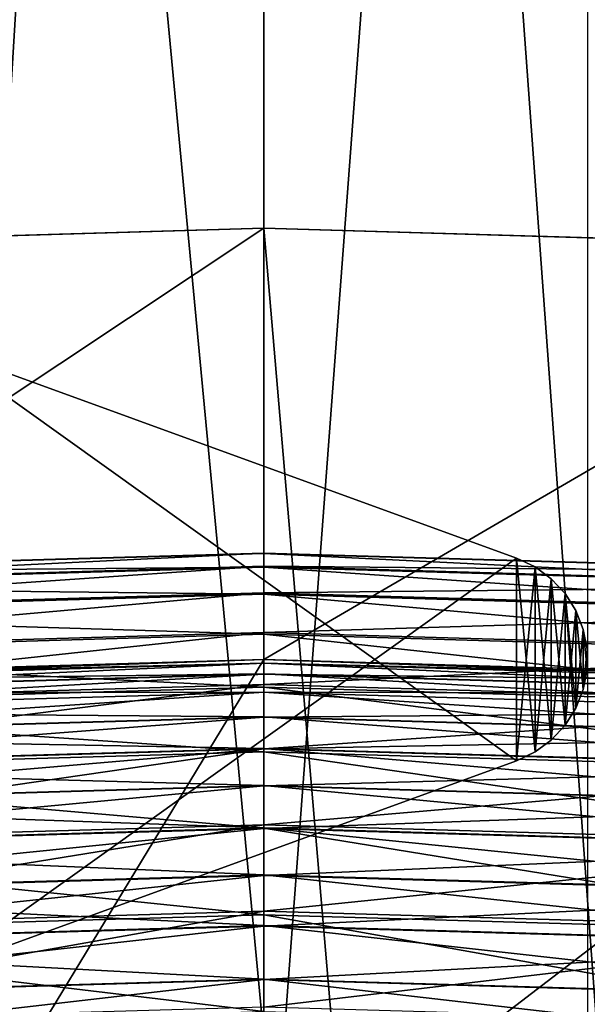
# Model space of a CAD drawing. Header units: metres. Extents: x -410 to 15, y -15 to 15.
# Tile 222 of 256: x -0.226 to 0.3, y 10.28 to 11.193. Entities that reach past the tile are written whole.
import ezdxf

# ---------------------------------------------------------------- set-up
doc = ezdxf.new("R2010")
doc.units = ezdxf.units.M
doc.layers.add('solid_508382', color=7, linetype='CONTINUOUS')

msp = doc.modelspace()

# ---------------------------------------------------------------- linework, layer by layer
at = {"layer": 'solid_508382'}
for points in [[(-0.3, 10.045522, 0.2), (-0.3, 13.996785, 0.2), (0, 15, 0.2)], [(0, 10, 0.2), (-0.3, 10.045522, 0.2), (0, 15, 0.2)], [(0, 10, 0.2), (0, 15, 0.2), (0.3, 13.996785, 0.2)], [(0, 10.249994, 2.2), (0, 14.5, 2.2), (-0.400106, 14.494458, 2.2)], [(0.309613, 10.245322, 2.2), (0.400102, 14.494458, 2.2), (0, 14.5, 2.2)], [(0, 10.249994, 2.2), (0.309613, 10.245322, 2.2), (0, 14.5, 2.2)], [(-0.309613, 10.245322, 2.2), (0, 10.249994, 2.2), (-0.400106, 14.494458, 2.2)], [(0, 10, 0.2), (0.3, 13.996785, 0.2), (0.3, 10.045522, 0.2)], [(-0.652719, 10.980572, -20.299999), (0, 11, -15.553847), (0, 11, -20.299999)], [(-0.652719, 10.980572, -20.299999), (-0.651775, 10.980674, -15.553847), (0, 11, -15.553847)], [(-0.628997, 10.581276, -20.299999), (-0.652719, 10.980572, -20.299999), (0, 11, -20.299999)], [(-0.651775, 10.980674, -15.553847), (0, 8, -14.75), (0, 11, -15.553847)], [(-0.628997, 10.581276, -20.299999), (0, 11, -20.299999), (0, 10.6, -20.299999)], [(0, 11, -15.553847), (0, 8, -14.75), (0.256489, 7.995887, -14.75)], [(0.651775, 10.980674, -15.553847), (0, 11, -15.553847), (0.256489, 7.995887, -14.75)], [(0.651775, 10.980674, -15.553847), (0, 11, -20.299999), (0, 11, -15.553847)], [(0.651775, 10.980674, -15.553847), (0.652719, 10.980572, -20.299999), (0, 11, -20.299999)], [(0, 10.6, -20.299999), (0, 11, -20.299999), (0.652719, 10.980572, -20.299999)], [(-0.651775, 10.980674, -15.553847), (-0.256489, 7.995887, -14.75), (0, 8, -14.75)], [(0.628997, 10.581276, -20.299999), (0, 10.6, -20.299999), (0.652719, 10.980572, -20.299999)], [(0.651775, 10.980674, -15.553847), (0.256489, 7.995887, -14.75), (0.512687, 7.983555, -14.75)], [(0.234202, 10.506031, 0), (-0.3, 10.888403, 0), (-0.3, 10.311597, 0)], [(0.234202, 10.69397, -1), (-0.3, 10.311597, -1), (-0.3, 10.888403, -1)], [(0.234202, 10.69397, -1), (-0.3, 10.888403, -1), (-0.3, 10.888403, 0)], [(0.234202, 10.506031, 0), (0.234202, 10.69397, 0), (-0.3, 10.888403, 0)], [(0.234202, 10.69397, -1), (-0.3, 10.888403, 0), (0.234202, 10.69397, 0)], [(0.234202, 10.506031, -6.5), (-0.3, 10.888403, -6.5), (-0.3, 10.311597, -6.5)], [(0.234202, 10.69397, -7.5), (-0.3, 10.311597, -7.5), (-0.3, 10.888403, -7.5)], [(0.234202, 10.69397, -7.5), (-0.3, 10.888403, -7.5), (-0.3, 10.888403, -6.5)], [(0.234202, 10.506031, -6.5), (0.234202, 10.69397, -6.5), (-0.3, 10.888403, -6.5)], [(0.234202, 10.69397, -7.5), (-0.3, 10.888403, -6.5), (0.234202, 10.69397, -6.5)], [(0.234202, 10.506031, -13), (-0.3, 10.888403, -13), (-0.3, 10.311597, -13)], [(0.234202, 10.69397, -14), (-0.3, 10.311597, -14), (-0.3, 10.888403, -14)], [(0.234202, 10.69397, -14), (-0.3, 10.888403, -14), (-0.3, 10.888403, -13)], [(0.234202, 10.506031, -13), (0.234202, 10.69397, -13), (-0.3, 10.888403, -13)], [(0.234202, 10.69397, -14), (-0.3, 10.888403, -13), (0.234202, 10.69397, -13)], [(-0.622066, 10.680461, -24.158745), (0, 10.698305, -24.036242), (0, 10.698562, -24.158745)], [(-0.621355, 10.668247, -24.280636), (-0.622066, 10.680461, -24.158745), (0, 10.698562, -24.158745)], [(-0.622066, 10.680461, -24.158745), (-0.622051, 10.680205, -24.036242), (0, 10.698305, -24.036242)], [(-0.622051, 10.680205, -24.036242), (0, 10.68556, -23.914402), (0, 10.698305, -24.036242)], [(-0.621355, 10.668247, -24.280636), (0, 10.698562, -24.158745), (0, 10.686326, -24.280636)], [(0.234202, 10.69397, -1), (0.234202, 10.506031, -1), (-0.3, 10.311597, -1)], [(0.234202, 10.69397, -7.5), (0.234202, 10.506031, -7.5), (-0.3, 10.311597, -7.5)], [(0.234202, 10.69397, -14), (0.234202, 10.506031, -14), (-0.3, 10.311597, -14)], [(0.622066, 10.680461, -24.158745), (0, 10.686326, -24.280636), (0, 10.698562, -24.158745)], [(0.622051, 10.680205, -24.036242), (0.622066, 10.680461, -24.158745), (0, 10.698562, -24.158745)], [(0.622051, 10.680205, -24.036242), (0, 10.698562, -24.158745), (0, 10.698305, -24.036242)], [(0.62131, 10.667482, -23.914402), (0.622051, 10.680205, -24.036242), (0, 10.698305, -24.036242)], [(0.62131, 10.667482, -23.914402), (0, 10.698305, -24.036242), (0, 10.68556, -23.914402)], [(0.251388, 10.514256, 0), (0.251388, 10.685743, 0), (0.234202, 10.69397, 0)], [(0.234202, 10.69397, -1), (0.234202, 10.69397, 0), (0.251388, 10.685743, 0)], [(0.234202, 10.506031, 0), (0.251388, 10.514256, 0), (0.234202, 10.69397, 0)], [(0.234202, 10.69397, -1), (0.251388, 10.685743, 0), (0.251388, 10.685743, -1)], [(0.234202, 10.69397, -1), (0.251388, 10.685743, -1), (0.234202, 10.506031, -1)], [(0.251388, 10.514256, -6.5), (0.251388, 10.685743, -6.5), (0.234202, 10.69397, -6.5)], [(0.234202, 10.69397, -7.5), (0.234202, 10.69397, -6.5), (0.251388, 10.685743, -6.5)], [(0.234202, 10.506031, -6.5), (0.251388, 10.514256, -6.5), (0.234202, 10.69397, -6.5)], [(0.234202, 10.69397, -7.5), (0.251388, 10.685743, -6.5), (0.251388, 10.685743, -7.5)], [(0.234202, 10.69397, -7.5), (0.251388, 10.685743, -7.5), (0.234202, 10.506031, -7.5)], [(0.251388, 10.514256, -13), (0.251388, 10.685743, -13), (0.234202, 10.69397, -13)], [(0.234202, 10.69397, -14), (0.234202, 10.69397, -13), (0.251388, 10.685743, -13)], [(0.234202, 10.506031, -13), (0.251388, 10.514256, -13), (0.234202, 10.69397, -13)], [(0.234202, 10.69397, -14), (0.251388, 10.685743, -13), (0.251388, 10.685743, -14)], [(0.234202, 10.69397, -14), (0.251388, 10.685743, -14), (0.234202, 10.506031, -14)], [(-0.622051, 10.680205, -24.036242), (-0.62131, 10.667482, -23.914402), (0, 10.68556, -23.914402)], [(-0.619924, 10.64369, -24.400646), (-0.621355, 10.668247, -24.280636), (0, 10.686326, -24.280636)], [(-0.62131, 10.667482, -23.914402), (0, 10.66046, -23.794497), (0, 10.68556, -23.914402)], [(-0.619924, 10.64369, -24.400646), (0, 10.686326, -24.280636), (0, 10.661728, -24.400646)], [(0.621355, 10.668247, -24.280636), (0, 10.661728, -24.400646), (0, 10.686326, -24.280636)], [(0.622066, 10.680461, -24.158745), (0.621355, 10.668247, -24.280636), (0, 10.686326, -24.280636)], [(0.619851, 10.642425, -23.794497), (0.62131, 10.667482, -23.914402), (0, 10.68556, -23.914402)], [(0.619851, 10.642425, -23.794497), (0, 10.68556, -23.914402), (0, 10.66046, -23.794497)], [(0.251388, 10.685743, -1), (0.251388, 10.514256, -1), (0.234202, 10.506031, -1)], [(0.251388, 10.685743, -7.5), (0.251388, 10.514256, -7.5), (0.234202, 10.506031, -7.5)], [(0.251388, 10.685743, -14), (0.251388, 10.514256, -14), (0.234202, 10.506031, -14)], [(0.266311, 10.525149, 0), (0.266311, 10.67485, 0), (0.251388, 10.685743, 0)], [(0.251388, 10.685743, -1), (0.251388, 10.685743, 0), (0.266311, 10.67485, 0)], [(0.251388, 10.514256, 0), (0.266311, 10.525149, 0), (0.251388, 10.685743, 0)], [(0.251388, 10.685743, -1), (0.266311, 10.67485, 0), (0.266311, 10.67485, -1)], [(0.251388, 10.685743, -1), (0.266311, 10.67485, -1), (0.251388, 10.514256, -1)], [(0.266311, 10.525149, -6.5), (0.266311, 10.67485, -6.5), (0.251388, 10.685743, -6.5)], [(0.251388, 10.685743, -7.5), (0.251388, 10.685743, -6.5), (0.266311, 10.67485, -6.5)], [(0.251388, 10.514256, -6.5), (0.266311, 10.525149, -6.5), (0.251388, 10.685743, -6.5)], [(0.251388, 10.685743, -7.5), (0.266311, 10.67485, -6.5), (0.266311, 10.67485, -7.5)], [(0.251388, 10.685743, -7.5), (0.266311, 10.67485, -7.5), (0.251388, 10.514256, -7.5)], [(0.266311, 10.525149, -13), (0.266311, 10.67485, -13), (0.251388, 10.685743, -13)], [(0.251388, 10.685743, -14), (0.251388, 10.685743, -13), (0.266311, 10.67485, -13)], [(0.251388, 10.514256, -13), (0.266311, 10.525149, -13), (0.251388, 10.685743, -13)], [(0.251388, 10.685743, -14), (0.266311, 10.67485, -13), (0.266311, 10.67485, -14)], [(0.251388, 10.685743, -14), (0.266311, 10.67485, -14), (0.251388, 10.514256, -14)], [(0.266311, 10.67485, -1), (0.266311, 10.525149, -1), (0.251388, 10.514256, -1)], [(0.266311, 10.67485, -7.5), (0.266311, 10.525149, -7.5), (0.251388, 10.514256, -7.5)], [(0.266311, 10.67485, -14), (0.266311, 10.525149, -14), (0.251388, 10.514256, -14)], [(0.279138, 10.538911, 0), (0.279138, 10.661089, 0), (0.266311, 10.67485, 0)], [(0.266311, 10.67485, -1), (0.266311, 10.67485, 0), (0.279138, 10.661089, 0)], [(0.266311, 10.525149, 0), (0.279138, 10.538911, 0), (0.266311, 10.67485, 0)], [(0.266311, 10.67485, -1), (0.279138, 10.661089, 0), (0.279138, 10.661089, -1)], [(0.266311, 10.67485, -1), (0.279138, 10.661089, -1), (0.266311, 10.525149, -1)], [(0.279138, 10.538911, -6.5), (0.279138, 10.661089, -6.5), (0.266311, 10.67485, -6.5)], [(0.266311, 10.67485, -7.5), (0.266311, 10.67485, -6.5), (0.279138, 10.661089, -6.5)], [(0.266311, 10.525149, -6.5), (0.279138, 10.538911, -6.5), (0.266311, 10.67485, -6.5)], [(0.266311, 10.67485, -7.5), (0.279138, 10.661089, -6.5), (0.279138, 10.661089, -7.5)], [(0.266311, 10.67485, -7.5), (0.279138, 10.661089, -7.5), (0.266311, 10.525149, -7.5)], [(0.279138, 10.538911, -13), (0.279138, 10.661089, -13), (0.266311, 10.67485, -13)], [(0.266311, 10.67485, -14), (0.266311, 10.67485, -13), (0.279138, 10.661089, -13)], [(0.266311, 10.525149, -13), (0.279138, 10.538911, -13), (0.266311, 10.67485, -13)], [(0.266311, 10.67485, -14), (0.279138, 10.661089, -13), (0.279138, 10.661089, -14)], [(0.266311, 10.67485, -14), (0.279138, 10.661089, -14), (0.266311, 10.525149, -14)], [(-0.62131, 10.667482, -23.914402), (-0.619851, 10.642425, -23.794497), (0, 10.66046, -23.794497)], [(0.621355, 10.668247, -24.280636), (0.619924, 10.64369, -24.400646), (0, 10.661728, -24.400646)], [(-0.61779, 10.607047, -24.517521), (-0.619924, 10.64369, -24.400646), (0, 10.661728, -24.400646)], [(-0.619851, 10.642425, -23.794497), (0, 10.623266, -23.677776), (0, 10.66046, -23.794497)], [(-0.61779, 10.607047, -24.517521), (0, 10.661728, -24.400646), (0, 10.625023, -24.517521)], [(0.619924, 10.64369, -24.400646), (0, 10.625023, -24.517521), (0, 10.661728, -24.400646)], [(0.617688, 10.605293, -23.677776), (0.619851, 10.642425, -23.794497), (0, 10.66046, -23.794497)], [(0.617688, 10.605293, -23.677776), (0, 10.66046, -23.794497), (0, 10.623266, -23.677776)], [(0.279138, 10.661089, -1), (0.279138, 10.538911, -1), (0.266311, 10.525149, -1)], [(0.279138, 10.661089, -7.5), (0.279138, 10.538911, -7.5), (0.266311, 10.525149, -7.5)], [(0.279138, 10.661089, -14), (0.279138, 10.538911, -14), (0.266311, 10.525149, -14)], [(0.289113, 10.554646, 0), (0.289113, 10.645353, 0), (0.279138, 10.661089, 0)], [(0.279138, 10.661089, -1), (0.279138, 10.661089, 0), (0.289113, 10.645353, 0)], [(0.279138, 10.538911, 0), (0.289113, 10.554646, 0), (0.279138, 10.661089, 0)], [(0.279138, 10.661089, -1), (0.289113, 10.645353, 0), (0.289113, 10.645353, -1)], [(0.279138, 10.661089, -1), (0.289113, 10.645353, -1), (0.279138, 10.538911, -1)], [(0.289113, 10.554646, -6.5), (0.289113, 10.645353, -6.5), (0.279138, 10.661089, -6.5)], [(0.279138, 10.661089, -7.5), (0.279138, 10.661089, -6.5), (0.289113, 10.645353, -6.5)], [(0.279138, 10.538911, -6.5), (0.289113, 10.554646, -6.5), (0.279138, 10.661089, -6.5)], [(0.279138, 10.661089, -7.5), (0.289113, 10.645353, -6.5), (0.289113, 10.645353, -7.5)], [(0.279138, 10.661089, -7.5), (0.289113, 10.645353, -7.5), (0.279138, 10.538911, -7.5)], [(0.289113, 10.554646, -13), (0.289113, 10.645353, -13), (0.279138, 10.661089, -13)], [(0.279138, 10.661089, -14), (0.279138, 10.661089, -13), (0.289113, 10.645353, -13)], [(0.279138, 10.538911, -13), (0.289113, 10.554646, -13), (0.279138, 10.661089, -13)], [(0.279138, 10.661089, -14), (0.289113, 10.645353, -13), (0.289113, 10.645353, -14)], [(0.279138, 10.661089, -14), (0.289113, 10.645353, -14), (0.279138, 10.538911, -14)], [(-0.619851, 10.642425, -23.794497), (-0.617688, 10.605293, -23.677776), (0, 10.623266, -23.677776)], [(0.619924, 10.64369, -24.400646), (0.61779, 10.607047, -24.517521), (0, 10.625023, -24.517521)], [(0.289113, 10.645353, -1), (0.289113, 10.554646, -1), (0.279138, 10.538911, -1)], [(0.289113, 10.645353, -7.5), (0.289113, 10.554646, -7.5), (0.279138, 10.538911, -7.5)], [(0.289113, 10.645353, -14), (0.289113, 10.554646, -14), (0.279138, 10.538911, -14)], [(0.296035, 10.572199, 0), (0.296035, 10.627801, 0), (0.289113, 10.645353, 0)], [(0.289113, 10.645353, -1), (0.289113, 10.645353, 0), (0.296035, 10.627801, 0)], [(0.289113, 10.554646, 0), (0.296035, 10.572199, 0), (0.289113, 10.645353, 0)], [(0.289113, 10.645353, -1), (0.296035, 10.627801, 0), (0.296035, 10.627801, -1)], [(0.289113, 10.645353, -1), (0.296035, 10.627801, -1), (0.289113, 10.554646, -1)], [(0.296035, 10.572199, -6.5), (0.296035, 10.627801, -6.5), (0.289113, 10.645353, -6.5)], [(0.289113, 10.645353, -7.5), (0.289113, 10.645353, -6.5), (0.296035, 10.627801, -6.5)], [(0.289113, 10.554646, -6.5), (0.296035, 10.572199, -6.5), (0.289113, 10.645353, -6.5)], [(0.289113, 10.645353, -7.5), (0.296035, 10.627801, -6.5), (0.296035, 10.627801, -7.5)], [(0.289113, 10.645353, -7.5), (0.296035, 10.627801, -7.5), (0.289113, 10.554646, -7.5)], [(0.296035, 10.572199, -13), (0.296035, 10.627801, -13), (0.289113, 10.645353, -13)], [(0.289113, 10.645353, -14), (0.289113, 10.645353, -13), (0.296035, 10.627801, -13)], [(0.289113, 10.554646, -13), (0.296035, 10.572199, -13), (0.289113, 10.645353, -13)], [(0.289113, 10.645353, -14), (0.296035, 10.627801, -13), (0.296035, 10.627801, -14)], [(0.289113, 10.645353, -14), (0.296035, 10.627801, -14), (0.289113, 10.554646, -14)], [(-0.614974, 10.558699, -24.630045), (-0.61779, 10.607047, -24.517521), (0, 10.625023, -24.517521)], [(-0.617688, 10.605293, -23.677776), (0, 10.574366, -23.565454), (0, 10.623266, -23.677776)], [(-0.614974, 10.558699, -24.630045), (0, 10.625023, -24.517521), (0, 10.576592, -24.630045)], [(0.61779, 10.607047, -24.517521), (0, 10.576592, -24.630045), (0, 10.625023, -24.517521)], [(0.614845, 10.556476, -23.565454), (0.617688, 10.605293, -23.677776), (0, 10.623266, -23.677776)], [(0.614845, 10.556476, -23.565454), (0, 10.623266, -23.677776), (0, 10.574366, -23.565454)], [(0.296035, 10.627801, -1), (0.296035, 10.572199, -1), (0.289113, 10.554646, -1)], [(0.296035, 10.627801, -7.5), (0.296035, 10.572199, -7.5), (0.289113, 10.554646, -7.5)], [(0.296035, 10.627801, -14), (0.296035, 10.572199, -14), (0.289113, 10.554646, -14)], [(0.299528, 10.590522, 0), (0.299528, 10.609479, 0), (0.296035, 10.627801, 0)], [(0.296035, 10.627801, -1), (0.296035, 10.627801, 0), (0.299528, 10.609479, 0)], [(0.296035, 10.572199, 0), (0.299528, 10.590522, 0), (0.296035, 10.627801, 0)], [(0.296035, 10.627801, -1), (0.299528, 10.609479, 0), (0.299528, 10.609479, -1)], [(0.296035, 10.627801, -1), (0.299528, 10.609479, -1), (0.296035, 10.572199, -1)], [(0.299528, 10.590522, -6.5), (0.299528, 10.609479, -6.5), (0.296035, 10.627801, -6.5)], [(0.296035, 10.627801, -7.5), (0.296035, 10.627801, -6.5), (0.299528, 10.609479, -6.5)], [(0.296035, 10.572199, -6.5), (0.299528, 10.590522, -6.5), (0.296035, 10.627801, -6.5)], [(0.296035, 10.627801, -7.5), (0.299528, 10.609479, -6.5), (0.299528, 10.609479, -7.5)], [(0.296035, 10.627801, -7.5), (0.299528, 10.609479, -7.5), (0.296035, 10.572199, -7.5)], [(0.299528, 10.590522, -13), (0.299528, 10.609479, -13), (0.296035, 10.627801, -13)], [(0.296035, 10.627801, -14), (0.296035, 10.627801, -13), (0.299528, 10.609479, -13)], [(0.296035, 10.572199, -13), (0.299528, 10.590522, -13), (0.296035, 10.627801, -13)], [(0.296035, 10.627801, -14), (0.299528, 10.609479, -13), (0.299528, 10.609479, -14)], [(0.296035, 10.627801, -14), (0.299528, 10.609479, -14), (0.296035, 10.572199, -14)], [(-0.617688, 10.605293, -23.677776), (-0.614845, 10.556476, -23.565454), (0, 10.574366, -23.565454)], [(0.61779, 10.607047, -24.517521), (0.614974, 10.558699, -24.630045), (0, 10.576592, -24.630045)], [(0.299528, 10.609479, -1), (0.299528, 10.590522, -1), (0.296035, 10.572199, -1)], [(0.299528, 10.609479, -7.5), (0.299528, 10.590522, -7.5), (0.296035, 10.572199, -7.5)], [(0.299528, 10.609479, -14), (0.299528, 10.590522, -14), (0.296035, 10.572199, -14)], [(0.299528, 10.609479, -1), (0.299528, 10.609479, 0), (0.299528, 10.590522, 0)], [(0.299528, 10.609479, -1), (0.299528, 10.590522, 0), (0.299528, 10.590522, -1)], [(0.299528, 10.609479, -7.5), (0.299528, 10.609479, -6.5), (0.299528, 10.590522, -6.5)], [(0.299528, 10.609479, -7.5), (0.299528, 10.590522, -6.5), (0.299528, 10.590522, -7.5)], [(0.299528, 10.609479, -14), (0.299528, 10.609479, -13), (0.299528, 10.590522, -13)], [(0.299528, 10.609479, -14), (0.299528, 10.590522, -13), (0.299528, 10.590522, -14)], [(-0.627949, 10.581384, -21.9), (-0.628997, 10.581276, -20.299999), (0, 10.6, -20.299999)], [(-0.628039, 10.581378, -31.800003), (0, 10.6, -31.799999), (-0.305982, 10.095304, -32.299999)], [(-0.628039, 10.581378, -31.800003), (0, 10.6, -26.299999), (0, 10.6, -31.799999)], [(-0.627949, 10.581384, -26.299999), (0, 10.6, -26.299999), (-0.628039, 10.581378, -31.800003)], [(0, 10.596646, -26.248308), (0, 10.6, -26.299999), (-0.627949, 10.581384, -26.299999)], [(-0.627949, 10.581384, -21.9), (0, 10.6, -20.299999), (0, 10.6, -21.9)], [(-0.616136, 10.57865, -21.952211), (-0.627949, 10.581384, -21.9), (0, 10.6, -21.9)], [(-0.61614, 10.578718, -26.248308), (0, 10.596646, -26.248308), (-0.627949, 10.581384, -26.299999)], [(0, 10.586492, -26.196928), (0, 10.596646, -26.248308), (-0.61614, 10.578718, -26.248308)], [(-0.616136, 10.57865, -21.952211), (0, 10.6, -21.9), (0, 10.596578, -21.952211)], [(-0.616136, 10.57865, -21.952211), (0, 10.596578, -21.952211), (-0.615542, 10.568446, -22.003578)], [(0, 10.596578, -21.952211), (0, 10.586357, -22.003578), (-0.615542, 10.568446, -22.003578)], [(0, 10.6, -31.799999), (0, 10.1, -32.299999), (-0.305982, 10.095304, -32.299999)], [(0.628039, 10.581378, -31.800003), (0, 10.1, -32.299999), (0, 10.6, -31.799999)], [(0.627949, 10.581384, -26.299999), (0, 10.6, -31.799999), (0, 10.6, -26.299999)], [(0.61614, 10.578718, -26.248308), (0.627949, 10.581384, -26.299999), (0, 10.6, -26.299999)], [(0.61614, 10.578718, -26.248308), (0, 10.6, -26.299999), (0, 10.596646, -26.248308)], [(0.627949, 10.581384, -26.299999), (0.628039, 10.581378, -31.800003), (0, 10.6, -31.799999)], [(0, 10.6, -21.9), (0, 10.6, -20.299999), (0.628997, 10.581276, -20.299999)], [(0.627949, 10.581384, -21.9), (0, 10.6, -21.9), (0.628997, 10.581276, -20.299999)], [(0, 10.596578, -21.952211), (0, 10.6, -21.9), (0.627949, 10.581384, -21.9)], [(0.61555, 10.568582, -26.196928), (0.61614, 10.578718, -26.248308), (0, 10.596646, -26.248308)], [(0.61555, 10.568582, -26.196928), (0, 10.596646, -26.248308), (0, 10.586492, -26.196928)], [(0.616136, 10.57865, -21.952211), (0, 10.596578, -21.952211), (0.627949, 10.581384, -21.9)], [(0.616136, 10.57865, -21.952211), (0, 10.586357, -22.003578), (0, 10.596578, -21.952211)], [(-0.61555, 10.568582, -26.196928), (0, 10.586492, -26.196928), (-0.61614, 10.578718, -26.248308)], [(0, 10.569712, -26.147314), (0, 10.586492, -26.196928), (-0.61555, 10.568582, -26.196928)], [(-0.615542, 10.568446, -22.003578), (0, 10.586357, -22.003578), (-0.614562, 10.55163, -22.053169)], [(0, 10.586357, -22.003578), (0, 10.569511, -22.053169), (-0.614562, 10.55163, -22.053169)], [(0.614574, 10.551829, -26.147314), (0, 10.586492, -26.196928), (0, 10.569712, -26.147314)], [(0.614574, 10.551829, -26.147314), (0.61555, 10.568582, -26.196928), (0, 10.586492, -26.196928)], [(0.615542, 10.568446, -22.003578), (0, 10.569511, -22.053169), (0, 10.586357, -22.003578)], [(0.616136, 10.57865, -21.952211), (0.615542, 10.568446, -22.003578), (0, 10.586357, -22.003578)], [(0.299528, 10.590522, -1), (0.299528, 10.590522, 0), (0.296035, 10.572199, 0)], [(0.299528, 10.590522, -1), (0.296035, 10.572199, 0), (0.296035, 10.572199, -1)], [(0.299528, 10.590522, -7.5), (0.299528, 10.590522, -6.5), (0.296035, 10.572199, -6.5)], [(0.299528, 10.590522, -7.5), (0.296035, 10.572199, -6.5), (0.296035, 10.572199, -7.5)], [(0.299528, 10.590522, -14), (0.299528, 10.590522, -13), (0.296035, 10.572199, -13)], [(0.299528, 10.590522, -14), (0.296035, 10.572199, -13), (0.296035, 10.572199, -14)], [(-0.611506, 10.499149, -24.737045), (-0.614974, 10.558699, -24.630045), (0, 10.576592, -24.630045)], [(-0.614845, 10.556476, -23.565454), (0, 10.514269, -23.458706), (0, 10.574366, -23.565454)], [(-0.611506, 10.499149, -24.737045), (0, 10.576592, -24.630045), (0, 10.516943, -24.737045)], [(0.628039, 10.581378, -31.800003), (0.305982, 10.095304, -32.299999), (0, 10.1, -32.299999)], [(0.614974, 10.558699, -24.630045), (0, 10.516943, -24.737045), (0, 10.576592, -24.630045)], [(0.61135, 10.49648, -23.458706), (0.614845, 10.556476, -23.565454), (0, 10.574366, -23.565454)], [(0.61135, 10.49648, -23.458706), (0, 10.574366, -23.565454), (0, 10.514269, -23.458706)], [(-0.614574, 10.551829, -26.147314), (0, 10.569712, -26.147314), (-0.61555, 10.568582, -26.196928)], [(0, 10.546594, -26.100317), (0, 10.569712, -26.147314), (-0.614574, 10.551829, -26.147314)], [(-0.614562, 10.55163, -22.053169), (0, 10.569511, -22.053169), (-0.613215, 10.528489, -22.100136)], [(0, 10.569511, -22.053169), (0, 10.546331, -22.100136), (-0.613215, 10.528489, -22.100136)], [(0.61323, 10.52875, -26.100317), (0, 10.569712, -26.147314), (0, 10.546594, -26.100317)], [(0.61323, 10.52875, -26.100317), (0.614574, 10.551829, -26.147314), (0, 10.569712, -26.147314)], [(0.614562, 10.55163, -22.053169), (0, 10.546331, -22.100136), (0, 10.569511, -22.053169)], [(0.615542, 10.568446, -22.003578), (0.614562, 10.55163, -22.053169), (0, 10.569511, -22.053169)], [(0.296035, 10.572199, -1), (0.296035, 10.572199, 0), (0.289113, 10.554646, 0)], [(0.296035, 10.572199, -1), (0.289113, 10.554646, 0), (0.289113, 10.554646, -1)], [(0.296035, 10.572199, -7.5), (0.296035, 10.572199, -6.5), (0.289113, 10.554646, -6.5)], [(0.296035, 10.572199, -7.5), (0.289113, 10.554646, -6.5), (0.289113, 10.554646, -7.5)], [(0.296035, 10.572199, -14), (0.296035, 10.572199, -13), (0.289113, 10.554646, -13)], [(0.296035, 10.572199, -14), (0.289113, 10.554646, -13), (0.289113, 10.554646, -14)], [(-0.614845, 10.556476, -23.565454), (-0.61135, 10.49648, -23.458706), (0, 10.514269, -23.458706)], [(0.614974, 10.558699, -24.630045), (0.611506, 10.499149, -24.737045), (0, 10.516943, -24.737045)], [(-0.61323, 10.52875, -26.100317), (0, 10.546594, -26.100317), (-0.614574, 10.551829, -26.147314)], [(0, 10.517532, -26.056746), (0, 10.546594, -26.100317), (-0.61323, 10.52875, -26.100317)], [(-0.613215, 10.528489, -22.100136), (0, 10.546331, -22.100136), (-0.611522, 10.49942, -22.143671)], [(0, 10.546331, -22.100136), (0, 10.517214, -22.143671), (-0.611522, 10.49942, -22.143671)], [(0.614562, 10.55163, -22.053169), (0.613215, 10.528489, -22.100136), (0, 10.546331, -22.100136)], [(0.61154, 10.499739, -26.056746), (0, 10.546594, -26.100317), (0, 10.517532, -26.056746)], [(0.61154, 10.499739, -26.056746), (0.61323, 10.52875, -26.100317), (0, 10.546594, -26.100317)], [(0.613215, 10.528489, -22.100136), (0, 10.517214, -22.143671), (0, 10.546331, -22.100136)], [(0.289113, 10.554646, -1), (0.289113, 10.554646, 0), (0.279138, 10.538911, 0)], [(0.289113, 10.554646, -1), (0.279138, 10.538911, 0), (0.279138, 10.538911, -1)], [(0.289113, 10.554646, -7.5), (0.289113, 10.554646, -6.5), (0.279138, 10.538911, -6.5)], [(0.289113, 10.554646, -7.5), (0.279138, 10.538911, -6.5), (0.279138, 10.538911, -7.5)], [(0.289113, 10.554646, -14), (0.289113, 10.554646, -13), (0.279138, 10.538911, -13)], [(0.289113, 10.554646, -14), (0.279138, 10.538911, -13), (0.279138, 10.538911, -14)], [(0.279138, 10.538911, -1), (0.279138, 10.538911, 0), (0.266311, 10.525149, 0)], [(0.279138, 10.538911, -1), (0.266311, 10.525149, 0), (0.266311, 10.525149, -1)], [(0.279138, 10.538911, -7.5), (0.279138, 10.538911, -6.5), (0.266311, 10.525149, -6.5)], [(0.279138, 10.538911, -7.5), (0.266311, 10.525149, -6.5), (0.266311, 10.525149, -7.5)], [(0.279138, 10.538911, -14), (0.279138, 10.538911, -13), (0.266311, 10.525149, -13)], [(0.279138, 10.538911, -14), (0.266311, 10.525149, -13), (0.266311, 10.525149, -14)], [(-0.61154, 10.499739, -26.056746), (0, 10.517532, -26.056746), (-0.61323, 10.52875, -26.100317)], [(0.613215, 10.528489, -22.100136), (0.611522, 10.49942, -22.143671), (0, 10.517214, -22.143671)], [(0.266311, 10.525149, -1), (0.266311, 10.525149, 0), (0.251388, 10.514256, 0)], [(0.266311, 10.525149, -1), (0.251388, 10.514256, 0), (0.251388, 10.514256, -1)], [(0.266311, 10.525149, -7.5), (0.266311, 10.525149, -6.5), (0.251388, 10.514256, -6.5)], [(0.266311, 10.525149, -7.5), (0.251388, 10.514256, -6.5), (0.251388, 10.514256, -7.5)], [(0.266311, 10.525149, -14), (0.266311, 10.525149, -13), (0.251388, 10.514256, -13)], [(0.266311, 10.525149, -14), (0.251388, 10.514256, -13), (0.251388, 10.514256, -14)], [(0, 10.483027, -26.017342), (0, 10.517532, -26.056746), (-0.61154, 10.499739, -26.056746)], [(-0.611522, 10.49942, -22.143671), (0, 10.517214, -22.143671), (-0.609512, 10.464923, -22.183027)], [(-0.607421, 10.42902, -24.837408), (-0.611506, 10.499149, -24.737045), (0, 10.516943, -24.737045)], [(-0.61135, 10.49648, -23.458706), (0, 10.443602, -23.358639), (0, 10.514269, -23.458706)], [(0, 10.517214, -22.143671), (0, 10.482657, -22.183027), (-0.609512, 10.464923, -22.183027)], [(-0.607421, 10.42902, -24.837408), (0, 10.516943, -24.737045), (0, 10.446694, -24.837408)], [(0.609534, 10.465292, -26.017342), (0, 10.517532, -26.056746), (0, 10.483027, -26.017342)], [(0.609534, 10.465292, -26.017342), (0.61154, 10.499739, -26.056746), (0, 10.517532, -26.056746)], [(0.611522, 10.49942, -22.143671), (0, 10.482657, -22.183027), (0, 10.517214, -22.143671)], [(0.611506, 10.499149, -24.737045), (0, 10.446694, -24.837408), (0, 10.516943, -24.737045)], [(0.607241, 10.425933, -23.358639), (0.61135, 10.49648, -23.458706), (0, 10.514269, -23.458706)], [(0.607241, 10.425933, -23.358639), (0, 10.514269, -23.458706), (0, 10.443602, -23.358639)], [(0.251388, 10.514256, -1), (0.251388, 10.514256, 0), (0.234202, 10.506031, 0)], [(0.251388, 10.514256, -1), (0.234202, 10.506031, 0), (0.234202, 10.506031, -1)], [(0.251388, 10.514256, -7.5), (0.251388, 10.514256, -6.5), (0.234202, 10.506031, -6.5)], [(0.251388, 10.514256, -7.5), (0.234202, 10.506031, -6.5), (0.234202, 10.506031, -7.5)], [(0.251388, 10.514256, -14), (0.251388, 10.514256, -13), (0.234202, 10.506031, -13)], [(0.251388, 10.514256, -14), (0.234202, 10.506031, -13), (0.234202, 10.506031, -14)], [(0.234202, 10.506031, 0), (-0.3, 10.311597, 0), (-0.3, 10.311597, -1)], [(0.234202, 10.506031, -1), (0.234202, 10.506031, 0), (-0.3, 10.311597, -1)], [(0.234202, 10.506031, -6.5), (-0.3, 10.311597, -6.5), (-0.3, 10.311597, -7.5)], [(0.234202, 10.506031, -7.5), (0.234202, 10.506031, -6.5), (-0.3, 10.311597, -7.5)], [(0.234202, 10.506031, -13), (-0.3, 10.311597, -13), (-0.3, 10.311597, -14)], [(0.234202, 10.506031, -14), (0.234202, 10.506031, -13), (-0.3, 10.311597, -14)], [(-0.609534, 10.465292, -26.017342), (0, 10.483027, -26.017342), (-0.61154, 10.499739, -26.056746)], [(-0.61135, 10.49648, -23.458706), (-0.607241, 10.425933, -23.358639), (0, 10.443602, -23.358639)], [(0.611522, 10.49942, -22.143671), (0.609512, 10.464923, -22.183027), (0, 10.482657, -22.183027)], [(0.611506, 10.499149, -24.737045), (0.607421, 10.42902, -24.837408), (0, 10.446694, -24.837408)], [(0, 10.44367, -25.982786), (0, 10.483027, -26.017342), (-0.609534, 10.465292, -26.017342)], [(-0.609512, 10.464923, -22.183027), (0, 10.482657, -22.183027), (-0.607221, 10.425587, -22.217533)], [(0, 10.482657, -22.183027), (0, 10.443255, -22.217533), (-0.607221, 10.425587, -22.217533)], [(0.607245, 10.426002, -25.982786), (0, 10.483027, -26.017342), (0, 10.44367, -25.982786)], [(0.607245, 10.426002, -25.982786), (0.609534, 10.465292, -26.017342), (0, 10.483027, -26.017342)], [(0.609512, 10.464923, -22.183027), (0, 10.443255, -22.217533), (0, 10.482657, -22.183027)], [(-0.607245, 10.426002, -25.982786), (0, 10.44367, -25.982786), (-0.609534, 10.465292, -26.017342)], [(0.609512, 10.464923, -22.183027), (0.607221, 10.425587, -22.217533), (0, 10.443255, -22.217533)], [(-0.602763, 10.349041, -24.930084), (-0.607421, 10.42902, -24.837408), (0, 10.446694, -24.837408)], [(-0.602763, 10.349041, -24.930084), (0, 10.446694, -24.837408), (0, 10.36658, -24.930084)], [(0.607421, 10.42902, -24.837408), (0, 10.36658, -24.930084), (0, 10.446694, -24.837408)], [(0, 10.400136, -25.953669), (0, 10.44367, -25.982786), (-0.607245, 10.426002, -25.982786)], [(-0.607241, 10.425933, -23.358639), (0, 10.3631, -23.266298), (0, 10.443602, -23.358639)], [(-0.607221, 10.425587, -22.217533), (0, 10.443255, -22.217533), (-0.604688, 10.382088, -22.246593)], [(0, 10.443255, -22.217533), (0, 10.399682, -22.246593), (-0.604688, 10.382088, -22.246593)], [(0.604714, 10.382541, -25.953669), (0, 10.44367, -25.982786), (0, 10.400136, -25.953669)], [(0.604714, 10.382541, -25.953669), (0.607245, 10.426002, -25.982786), (0, 10.44367, -25.982786)], [(0.602561, 10.345568, -23.266298), (0.607241, 10.425933, -23.358639), (0, 10.443602, -23.358639)], [(0.602561, 10.345568, -23.266298), (0, 10.443602, -23.358639), (0, 10.3631, -23.266298)], [(0.607221, 10.425587, -22.217533), (0, 10.399682, -22.246593), (0, 10.443255, -22.217533)], [(0.607421, 10.42902, -24.837408), (0.602763, 10.349041, -24.930084), (0, 10.36658, -24.930084)], [(-0.604714, 10.382541, -25.953669), (0, 10.400136, -25.953669), (-0.607245, 10.426002, -25.982786)], [(-0.607241, 10.425933, -23.358639), (-0.602561, 10.345568, -23.266298), (0, 10.3631, -23.266298)], [(0.607221, 10.425587, -22.217533), (0.604688, 10.382088, -22.246593), (0, 10.399682, -22.246593)], [(0, 10.35317, -25.930489), (0, 10.400136, -25.953669), (-0.604714, 10.382541, -25.953669)], [(0.601983, 10.335654, -25.930489), (0, 10.400136, -25.953669), (0, 10.35317, -25.930489)], [(0.601983, 10.335654, -25.930489), (0.604714, 10.382541, -25.953669), (0, 10.400136, -25.953669)], [(-0.604688, 10.382088, -22.246593), (0, 10.399682, -22.246593), (-0.601955, 10.335171, -22.269712)], [(0, 10.399682, -22.246593), (0, 10.352686, -22.269712), (-0.601955, 10.335171, -22.269712)], [(0.604688, 10.382088, -22.246593), (0, 10.352686, -22.269712), (0, 10.399682, -22.246593)], [(-0.601983, 10.335654, -25.930489), (0, 10.35317, -25.930489), (-0.604714, 10.382541, -25.953669)], [(0.604688, 10.382088, -22.246593), (0.601955, 10.335171, -22.269712), (0, 10.352686, -22.269712)], [(-0.59758, 10.260047, -25.014109), (-0.602763, 10.349041, -24.930084), (0, 10.36658, -24.930084)], [(-0.59758, 10.260047, -25.014109), (0, 10.36658, -24.930084), (0, 10.277434, -25.014109)], [(0.602763, 10.349041, -24.930084), (0, 10.277434, -25.014109), (0, 10.36658, -24.930084)], [(-0.602561, 10.345568, -23.266298), (0, 10.273603, -23.182646), (0, 10.3631, -23.266298)], [(0.597357, 10.256223, -23.182646), (0.602561, 10.345568, -23.266298), (0, 10.3631, -23.266298)], [(0.597357, 10.256223, -23.182646), (0, 10.3631, -23.266298), (0, 10.273603, -23.182646)], [(-0.602561, 10.345568, -23.266298), (-0.597357, 10.256223, -23.182646), (0, 10.273603, -23.182646)], [(0, 10.303578, -25.913643), (0, 10.35317, -25.930489), (-0.601983, 10.335654, -25.930489)], [(-0.601955, 10.335171, -22.269712), (0, 10.352686, -22.269712), (-0.59907, 10.285642, -22.286491)], [(0, 10.352686, -22.269712), (0, 10.303072, -22.286491), (-0.59907, 10.285642, -22.286491)], [(0.5991, 10.286146, -25.913643), (0, 10.35317, -25.930489), (0, 10.303578, -25.913643)], [(0.5991, 10.286146, -25.913643), (0.601983, 10.335654, -25.930489), (0, 10.35317, -25.930489)], [(0.601955, 10.335171, -22.269712), (0, 10.303072, -22.286491), (0, 10.352686, -22.269712)], [(0.602763, 10.349041, -24.930084), (0.59758, 10.260047, -25.014109), (0, 10.277434, -25.014109)], [(-0.5991, 10.286146, -25.913643), (0, 10.303578, -25.913643), (-0.601983, 10.335654, -25.930489)], [(0.601955, 10.335171, -22.269712), (0.59907, 10.285642, -22.286491), (0, 10.303072, -22.286491)], [(0, 10.252211, -25.903421), (0, 10.303578, -25.913643), (-0.5991, 10.286146, -25.913643)], [(-0.59907, 10.285642, -22.286491), (0, 10.303072, -22.286491), (-0.596083, 10.234347, -22.296646)], [(0, 10.303072, -22.286491), (0, 10.251691, -22.296646), (-0.596083, 10.234347, -22.296646)], [(0.596113, 10.234865, -25.903421), (0, 10.303578, -25.913643), (0, 10.252211, -25.903421)], [(0.596113, 10.234865, -25.903421), (0.5991, 10.286146, -25.913643), (0, 10.303578, -25.913643)], [(0.59907, 10.285642, -22.286491), (0, 10.251691, -22.296646), (0, 10.303072, -22.286491)], [(-0.596113, 10.234865, -25.903421), (0, 10.252211, -25.903421), (-0.5991, 10.286146, -25.913643)], [(0.59907, 10.285642, -22.286491), (0.596083, 10.234347, -22.296646), (0, 10.251691, -22.296646)]]:
    msp.add_3dface(points, dxfattribs=at)

doc.saveas('drawing.dxf')
